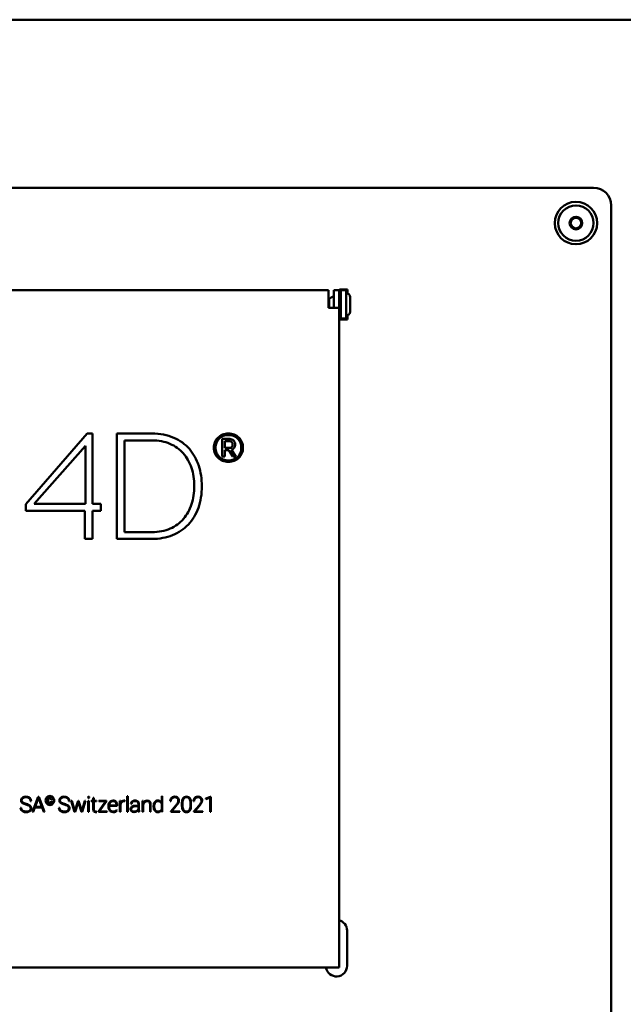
# Model space of a CAD drawing. Header units: millimetres. Extents: x 90 to 4401, y 90 to 14724.
# Tile 14 of 17: x 2289 to 2460, y 1934 to 2213. Entities that reach past the tile are written whole.
import ezdxf

# ---------------------------------------------------------------- set-up
doc = ezdxf.new("R2010")
doc.units = ezdxf.units.MM
doc.header["$LTSCALE"] = 15
doc.layers.add('Visible (ISO)', color=7, linetype='Continuous', lineweight=50)

msp = doc.modelspace()

# ---------------------------------------------------------------- linework, layer by layer
at = {"layer": 'Visible (ISO)'}
for p, q in [((1760.42, 2212.87), (2752.42, 2212.87)), ((1760.42, 2212.87), (2752.42, 2212.87)), ((2061.42, 2165.37), (2451.42, 2165.37)), ((2456.42, 2160.37), (2456.42, 1760.37)), ((2136.42, 2136.37), (2376.42, 2136.37)), ((2376.42, 2133.37), (2376.42, 2136.37)), ((2379.42, 2136.37), (2377.92, 2136.37)), ((2377.92, 2134.37), (2377.92, 2136.37)), ((2379.42, 2136.37), (2379.42, 2134.37)), ((2379.55, 2133.97), (2379.55, 2136.62)), ((2379.55, 2136.62), (2381.8, 2136.62)), ((2379.55, 2136.37), (2379.82, 2136.37)), ((2379.82, 2136.37), (2379.92, 2136.37)), ((2379.92, 2128.37), (2379.92, 2136.37)), ((2381.42, 2136.37), (2379.92, 2136.37)), ((2381.42, 2136.37), (2381.42, 2128.37)), ((2381.8, 2136.62), (2381.8, 2135.48)), ((2376.42, 2133.37), (2376.42, 2131.37)), ((2376.62, 2133.94), (2376.62, 2131.37)), ((2377.92, 2131.37), (2377.92, 2134.37)), ((2379.42, 2134.37), (2379.42, 2131.37)), ((2379.92, 2133.97), (2379.42, 2133.97)), ((2382.52, 2130.3), (2382.52, 2134.45)), ((2379.42, 2131.37), (2376.42, 2131.37)), ((2379.42, 2131.37), (2379.42, 1944.87)), ((2379.92, 2130.77), (2379.42, 2130.77)), ((2379.55, 2128.12), (2379.55, 2130.77)), ((2379.82, 2128.37), (2379.55, 2128.37)), ((2381.8, 2128.12), (2379.55, 2128.12)), ((2379.82, 2128.37), (2379.92, 2128.37)), ((2379.92, 2128.37), (2381.42, 2128.37)), ((2381.8, 2129.26), (2381.8, 2128.12)), ((2290.81, 2075.88), (2308.15, 2095.86)), ((2308.15, 2095.86), (2309.64, 2095.86)), ((2309.64, 2095.86), (2309.64, 2075.97)), ((2316.56, 2066.07), (2316.56, 2095.86)), ((2316.56, 2095.86), (2326.46, 2095.86)), ((2326.46, 2093.93), (2318.7, 2093.93)), ((2318.7, 2093.93), (2318.7, 2068)), ((2346.39, 2094.35), (2348.52, 2094.35)), ((2346.39, 2089.37), (2346.39, 2094.35)), ((2347.12, 2093.7), (2347.12, 2091.8)), ((2348.46, 2093.7), (2347.12, 2093.7)), ((2307.68, 2092.4), (2293.2, 2075.97)), ((2307.68, 2075.97), (2307.68, 2092.4)), ((2347.12, 2091.8), (2348.49, 2091.8)), ((2347.12, 2091.17), (2347.12, 2089.37)), ((2348.24, 2091.17), (2347.12, 2091.17)), ((2349.37, 2089.37), (2348.24, 2091.17)), ((2348.97, 2091.28), (2350.18, 2089.37)), ((2347.12, 2089.37), (2346.39, 2089.37)), ((2350.18, 2089.37), (2349.37, 2089.37)), ((2290.81, 2074.01), (2290.81, 2075.88)), ((2307.51, 2074.01), (2290.81, 2074.01)), ((2293.2, 2075.97), (2307.68, 2075.97)), ((2307.51, 2066.07), (2307.51, 2074.01)), ((2309.64, 2075.97), (2312.02, 2075.97)), ((2312.02, 2074.03), (2309.64, 2074.01)), ((2309.64, 2074.01), (2309.64, 2066.07)), ((2312.02, 2075.97), (2312.02, 2074.03)), ((2309.64, 2066.07), (2307.51, 2066.07)), ((2326.46, 2066.07), (2316.56, 2066.07)), ((2318.7, 2068), (2326.46, 2068)), ((2319.48, 1993.38), (2319.64, 1993.38)), ((2319.48, 1988.88), (2319.48, 1993.38)), ((2319.64, 1993.38), (2319.64, 1988.88)), ((2329.25, 1991.47), (2329.25, 1993.38)), ((2329.25, 1993.38), (2329.41, 1993.38)), ((2329.41, 1993.38), (2329.41, 1988.88)), ((2292.32, 1991.94), (2292.16, 1991.94)), ((2292.71, 1988.88), (2294.31, 1993.14)), ((2294.4, 1992.95), (2293.42, 1990.31)), ((2294.31, 1993.14), (2294.5, 1993.14)), ((2295.39, 1990.31), (2294.4, 1992.95)), ((2294.5, 1993.14), (2296.1, 1988.88)), ((2297.06, 1992.06), (2297.06, 1992.19)), ((2297.15, 1992.18), (2297.15, 1992.05)), ((2298.12, 1992.31), (2298.03, 1992.31)), ((2298.03, 1991.93), (2298.11, 1991.93)), ((2303.13, 1991.94), (2302.97, 1991.94)), ((2304.58, 1988.88), (2303.67, 1992.05)), ((2303.67, 1992.05), (2303.85, 1992.05)), ((2303.85, 1992.05), (2304.49, 1989.8)), ((2304.67, 1989.11), (2305.6, 1992.05)), ((2305.51, 1991.26), (2304.74, 1988.88)), ((2305.67, 1991.83), (2305.51, 1991.26)), ((2305.6, 1992.05), (2305.76, 1992.05)), ((2305.82, 1991.26), (2305.67, 1991.83)), ((2305.76, 1992.05), (2306.68, 1989.11)), ((2306.61, 1988.88), (2305.82, 1991.26)), ((2307.69, 1992.05), (2306.76, 1988.88)), ((2306.86, 1989.8), (2307.5, 1992.05)), ((2307.5, 1992.05), (2307.69, 1992.05)), ((2308.5, 1988.88), (2308.5, 1992.05)), ((2308.5, 1992.05), (2308.66, 1992.05)), ((2308.66, 1992.05), (2308.66, 1988.88)), ((2309.31, 1991.89), (2309.31, 1992.05)), ((2309.31, 1992.05), (2309.89, 1992.05)), ((2309.89, 1991.89), (2309.31, 1991.89)), ((2309.89, 1992.05), (2309.89, 1992.9)), ((2309.89, 1992.9), (2310.05, 1992.9)), ((2309.89, 1989.62), (2309.89, 1991.89)), ((2310.05, 1992.9), (2310.05, 1992.05)), ((2310.05, 1992.05), (2310.78, 1992.05)), ((2310.78, 1991.89), (2310.05, 1991.89)), ((2310.05, 1991.89), (2310.05, 1989.64)), ((2310.78, 1992.05), (2310.78, 1991.89)), ((2311.35, 1989.01), (2313.43, 1991.89)), ((2311.44, 1992.05), (2313.65, 1992.05)), ((2311.44, 1991.89), (2311.44, 1992.05)), ((2313.43, 1991.89), (2311.44, 1991.89)), ((2313.65, 1991.91), (2311.56, 1989.04)), ((2313.65, 1992.05), (2313.65, 1991.91)), ((2314.17, 1990.39), (2314.17, 1990.53)), ((2316.7, 1990.57), (2314.32, 1990.57)), ((2314.32, 1990.57), (2314.32, 1990.4)), ((2314.33, 1990.73), (2316.54, 1990.73)), ((2316.54, 1990.73), (2316.54, 1990.77)), ((2316.7, 1990.74), (2316.7, 1990.57)), ((2317.44, 1992.05), (2317.6, 1992.05)), ((2317.44, 1988.88), (2317.44, 1992.05)), ((2317.6, 1992.05), (2317.6, 1991.39)), ((2317.6, 1990.95), (2317.6, 1988.88)), ((2318.83, 1991.93), (2318.63, 1991.95)), ((2318.85, 1992.07), (2318.83, 1991.93)), ((2320.69, 1991.18), (2320.53, 1991.18)), ((2321.89, 1990.65), (2322.67, 1990.65)), ((2322.67, 1990.49), (2321.94, 1990.49)), ((2322.67, 1990.65), (2322.67, 1991.11)), ((2322.67, 1989.74), (2322.67, 1990.49)), ((2322.83, 1991.13), (2322.83, 1989.61)), ((2323.84, 1992.05), (2324, 1992.05)), ((2323.84, 1988.88), (2323.84, 1992.05)), ((2324, 1992.05), (2324, 1991.31)), ((2324, 1990.91), (2324, 1988.88)), ((2325.98, 1988.88), (2325.98, 1990.95)), ((2326.13, 1990.95), (2326.13, 1988.88)), ((2326.98, 1990.45), (2326.98, 1990.5)), ((2329.25, 1989.66), (2329.25, 1991.15)), ((2331.84, 1991.94), (2331.68, 1991.94)), ((2331.79, 1989.04), (2333.24, 1990.72)), ((2333.29, 1990.54), (2332, 1989.04)), ((2333.55, 1990.86), (2333.29, 1990.54)), ((2334.99, 1990.63), (2334.99, 1991.4)), ((2335.15, 1991.39), (2335.15, 1990.62)), ((2337.38, 1990.64), (2337.38, 1991.4)), ((2337.54, 1991.39), (2337.54, 1990.62)), ((2338.41, 1991.94), (2338.25, 1991.94)), ((2338.35, 1989.04), (2339.81, 1990.72)), ((2339.85, 1990.54), (2338.56, 1989.04)), ((2340.12, 1990.86), (2339.85, 1990.54)), ((2341.74, 1992.66), (2343.09, 1993.15)), ((2342.96, 1992.94), (2341.74, 1992.48)), ((2341.74, 1992.48), (2341.74, 1992.66)), ((2342.96, 1988.88), (2342.96, 1992.94)), ((2343.09, 1993.15), (2343.12, 1993.15)), ((2343.12, 1993.15), (2343.12, 1988.88)), ((2289.35, 1990.08), (2289.51, 1990.08)), ((2292.88, 1988.88), (2292.71, 1988.88)), ((2293.36, 1990.15), (2292.88, 1988.88)), ((2295.45, 1990.15), (2293.36, 1990.15)), ((2293.42, 1990.31), (2295.39, 1990.31)), ((2295.92, 1988.88), (2295.45, 1990.15)), ((2296.1, 1988.88), (2295.92, 1988.88)), ((2300.16, 1990.08), (2300.32, 1990.08)), ((2304.49, 1989.8), (2304.67, 1989.11)), ((2304.74, 1988.88), (2304.58, 1988.88)), ((2306.76, 1988.88), (2306.61, 1988.88)), ((2306.68, 1989.11), (2306.86, 1989.8)), ((2308.66, 1988.88), (2308.5, 1988.88)), ((2310.85, 1989.01), (2310.87, 1988.86)), ((2311.35, 1988.88), (2311.35, 1989.01)), ((2313.82, 1988.88), (2311.35, 1988.88)), ((2311.56, 1989.04), (2313.82, 1989.04)), ((2313.82, 1989.04), (2313.82, 1988.88)), ((2316.49, 1989.41), (2316.61, 1989.33)), ((2317.6, 1988.88), (2317.44, 1988.88)), ((2319.64, 1988.88), (2319.48, 1988.88)), ((2322.91, 1988.88), (2322.73, 1988.88)), ((2322.91, 1988.91), (2322.91, 1988.88)), ((2324, 1988.88), (2323.84, 1988.88)), ((2326.13, 1988.88), (2325.98, 1988.88)), ((2329.25, 1988.88), (2329.25, 1989.39)), ((2329.41, 1988.88), (2329.25, 1988.88)), ((2331.79, 1988.88), (2331.79, 1989.04)), ((2334.34, 1988.88), (2331.79, 1988.88)), ((2332, 1989.04), (2334.34, 1989.04)), ((2334.34, 1989.04), (2334.34, 1988.88)), ((2338.35, 1988.88), (2338.35, 1989.04)), ((2340.91, 1988.88), (2338.35, 1988.88)), ((2338.56, 1989.04), (2340.91, 1989.04)), ((2340.91, 1989.04), (2340.91, 1988.88)), ((2343.12, 1988.88), (2342.96, 1988.88)), ((2381.67, 1955.37), (2381.67, 1945.37)), ((2376.42, 1944.87), (2136.42, 1944.87)), ((2376.42, 1944.87), (2379.42, 1944.87))]:
    msp.add_line(p, q, dxfattribs=at)
for radius in [6, 5, 1.8, 1.5]:
    msp.add_circle((2446.42, 2155.37), radius, dxfattribs=at)
for centre, radius, start, end in [((2451.42, 2160.37), 5, 0, 90), ((2381.42, 2134.45), 1.1, 0, 90), ((2378.22, 2132.37), 2.24, 97.6967, 135.5847), ((2381.42, 2130.3), 1.1, 270, 0), ((2378.67, 1955.37), 3, 0, 75.5225), ((2378.67, 1945.37), 3, 189.5941, 0)]:
    msp.add_arc(centre, radius, start, end, dxfattribs=at)
for points in [[(2444.8, 2154.61), (2444.88, 2155.5), (2444.95, 2156.39)], [(2444.95, 2156.39), (2445.76, 2156.77), (2446.57, 2157.15)], [(2446.57, 2157.15), (2447.31, 2156.64), (2448.04, 2156.13)], [(2448.04, 2156.13), (2447.97, 2155.24), (2447.89, 2154.35)], [(2446.27, 2153.59), (2445.54, 2154.1), (2444.8, 2154.61)], [(2447.89, 2154.35), (2447.08, 2153.97), (2446.27, 2153.59)]]:
    msp.add_rational_spline(points, [1.00305832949, 1.15823199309, 1.00305832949], degree=2, dxfattribs=at)
for points in [[(2326.46, 2095.86), (2328.81, 2095.86), (2330.88, 2095.47), (2332.65, 2094.69)], [(2331.58, 2092.97), (2330.1, 2093.61), (2328.39, 2093.93), (2326.46, 2093.93)], [(2332.65, 2094.69), (2334.43, 2093.9), (2335.9, 2092.84), (2337.08, 2091.5)], [(2349.07, 2093.44), (2348.91, 2093.61), (2348.7, 2093.7), (2348.46, 2093.7)], [(2348.52, 2094.35), (2348.75, 2094.35), (2348.95, 2094.31), (2349.13, 2094.22)], [(2349.13, 2094.22), (2349.32, 2094.12), (2349.48, 2094), (2349.61, 2093.85)], [(2349.61, 2093.85), (2349.74, 2093.7), (2349.85, 2093.53), (2349.92, 2093.33)], [(2335.34, 2090.28), (2334.32, 2091.43), (2333.06, 2092.32), (2331.58, 2092.97)], [(2337.08, 2091.5), (2338.25, 2090.15), (2339.14, 2088.58), (2339.72, 2086.78)], [(2348.49, 2091.8), (2348.76, 2091.8), (2348.96, 2091.89), (2349.11, 2092.07)], [(2349.74, 2091.82), (2349.54, 2091.54), (2349.29, 2091.36), (2348.97, 2091.28)], [(2337.67, 2086.19), (2337.14, 2087.77), (2336.36, 2089.13), (2335.34, 2090.28)], [(2338.46, 2081.01), (2338.46, 2082.88), (2338.2, 2084.61), (2337.67, 2086.19)], [(2337.69, 2075.87), (2338.21, 2077.45), (2338.46, 2079.16), (2338.46, 2081.01)], [(2335.4, 2071.73), (2336.41, 2072.91), (2337.17, 2074.28), (2337.69, 2075.87)], [(2339.62, 2074.86), (2338.96, 2073.03), (2338.02, 2071.46), (2336.79, 2070.16)], [(2331.64, 2068.98), (2333.14, 2069.64), (2334.39, 2070.56), (2335.4, 2071.73)], [(2326.46, 2068), (2328.42, 2068), (2330.15, 2068.32), (2331.64, 2068.98)], [(2336.79, 2070.16), (2335.55, 2068.86), (2334.06, 2067.85), (2332.32, 2067.14)], [(2332.32, 2067.14), (2330.57, 2066.42), (2328.62, 2066.07), (2326.46, 2066.07)], [(2290.02, 1991.3), (2289.84, 1991.4), (2289.7, 1991.52), (2289.62, 1991.66)], [(2289.95, 1991.55), (2290.15, 1991.39), (2290.48, 1991.25), (2290.94, 1991.13)], [(2290.85, 1990.99), (2290.48, 1991.1), (2290.21, 1991.2), (2290.02, 1991.3)], [(2291.68, 1990.7), (2291.5, 1990.79), (2291.22, 1990.89), (2290.85, 1990.99)], [(2290.94, 1991.13), (2291.4, 1991.01), (2291.74, 1990.87), (2291.96, 1990.72)], [(2292.08, 1990.36), (2291.99, 1990.49), (2291.86, 1990.6), (2291.68, 1990.7)], [(2292.16, 1991.94), (2292.16, 1992.26), (2292.05, 1992.52), (2291.81, 1992.73)], [(2297.06, 1992.19), (2297.06, 1992.38), (2297.11, 1992.54), (2297.21, 1992.67)], [(2297.21, 1991.58), (2297.11, 1991.7), (2297.06, 1991.86), (2297.06, 1992.06)], [(2297.15, 1992.05), (2297.15, 1991.88), (2297.19, 1991.74), (2297.28, 1991.64)], [(2298.03, 1992.31), (2298.03, 1992.46), (2297.99, 1992.57), (2297.92, 1992.65)], [(2297.98, 1992.71), (2298.07, 1992.61), (2298.12, 1992.48), (2298.12, 1992.31)], [(2298.11, 1991.93), (2298.11, 1991.76), (2298.07, 1991.62), (2297.98, 1991.53)], [(2300.83, 1991.3), (2300.64, 1991.4), (2300.51, 1991.52), (2300.42, 1991.66)], [(2300.75, 1991.55), (2300.96, 1991.39), (2301.29, 1991.25), (2301.75, 1991.13)], [(2301.66, 1990.99), (2301.29, 1991.1), (2301.01, 1991.2), (2300.83, 1991.3)], [(2302.49, 1990.7), (2302.3, 1990.79), (2302.03, 1990.89), (2301.66, 1990.99)], [(2301.75, 1991.13), (2302.21, 1991.01), (2302.55, 1990.87), (2302.77, 1990.72)], [(2302.89, 1990.36), (2302.8, 1990.49), (2302.67, 1990.6), (2302.49, 1990.7)], [(2302.97, 1991.94), (2302.97, 1992.26), (2302.85, 1992.52), (2302.62, 1992.73)], [(2314.17, 1990.53), (2314.17, 1990.82), (2314.23, 1991.09), (2314.34, 1991.33)], [(2314.71, 1991.6), (2314.5, 1991.37), (2314.37, 1991.08), (2314.33, 1990.73)], [(2314.34, 1991.33), (2314.46, 1991.57), (2314.62, 1991.76), (2314.83, 1991.9)], [(2315.5, 1991.95), (2315.19, 1991.95), (2314.93, 1991.83), (2314.71, 1991.6)], [(2316.03, 1991.79), (2315.87, 1991.9), (2315.69, 1991.95), (2315.5, 1991.95)], [(2316.41, 1991.36), (2316.31, 1991.55), (2316.19, 1991.69), (2316.03, 1991.79)], [(2316.36, 1991.73), (2316.59, 1991.48), (2316.7, 1991.15), (2316.7, 1990.74)], [(2316.54, 1990.77), (2316.54, 1990.98), (2316.5, 1991.18), (2316.41, 1991.36)], [(2317.95, 1991.69), (2317.77, 1991.51), (2317.65, 1991.27), (2317.6, 1990.95)], [(2318.63, 1991.95), (2318.36, 1991.95), (2318.13, 1991.86), (2317.95, 1991.69)], [(2320.53, 1991.18), (2320.53, 1991.44), (2320.64, 1991.66), (2320.87, 1991.84)], [(2320.98, 1991.73), (2320.78, 1991.58), (2320.69, 1991.39), (2320.69, 1991.18)], [(2321.94, 1990.49), (2321.48, 1990.49), (2321.14, 1990.4), (2320.9, 1990.22)], [(2322.67, 1991.11), (2322.67, 1991.38), (2322.58, 1991.58), (2322.42, 1991.73)], [(2322.52, 1991.85), (2322.72, 1991.68), (2322.82, 1991.44), (2322.83, 1991.13)], [(2324, 1991.31), (2324.11, 1991.56), (2324.26, 1991.75), (2324.46, 1991.89)], [(2324.41, 1991.66), (2324.21, 1991.46), (2324.07, 1991.21), (2324, 1990.91)], [(2325.98, 1990.95), (2325.97, 1991.29), (2325.91, 1991.54), (2325.77, 1991.7)], [(2325.88, 1991.82), (2326.05, 1991.63), (2326.13, 1991.34), (2326.13, 1990.95)], [(2326.98, 1990.5), (2326.98, 1991), (2327.09, 1991.4), (2327.3, 1991.68)], [(2327.3, 1989.26), (2327.09, 1989.55), (2326.98, 1989.95), (2326.98, 1990.45)], [(2327.42, 1991.56), (2327.23, 1991.31), (2327.14, 1990.93), (2327.14, 1990.43)], [(2327.14, 1990.43), (2327.14, 1989.99), (2327.23, 1989.63), (2327.41, 1989.37)], [(2328.81, 1991.95), (2328.99, 1991.84), (2329.14, 1991.68), (2329.25, 1991.47)], [(2331.68, 1991.94), (2331.68, 1992.17), (2331.74, 1992.38), (2331.84, 1992.58)], [(2331.98, 1992.5), (2331.89, 1992.33), (2331.84, 1992.15), (2331.84, 1991.94)], [(2332.37, 1992.9), (2332.2, 1992.8), (2332.07, 1992.67), (2331.98, 1992.5)], [(2335.33, 1989.3), (2335.1, 1989.61), (2334.99, 1990.06), (2334.99, 1990.63)], [(2335.44, 1992.61), (2335.24, 1992.32), (2335.15, 1991.91), (2335.15, 1991.39)], [(2335.15, 1990.62), (2335.15, 1990.11), (2335.25, 1989.71), (2335.44, 1989.42)], [(2337.38, 1991.4), (2337.38, 1991.92), (2337.28, 1992.32), (2337.09, 1992.61)], [(2337.09, 1989.42), (2337.29, 1989.71), (2337.38, 1990.11), (2337.38, 1990.64)], [(2337.54, 1990.62), (2337.54, 1990.05), (2337.43, 1989.6), (2337.21, 1989.29)], [(2338.25, 1991.94), (2338.25, 1992.17), (2338.3, 1992.38), (2338.41, 1992.58)], [(2338.55, 1992.5), (2338.45, 1992.33), (2338.41, 1992.15), (2338.41, 1991.94)], [(2338.93, 1992.9), (2338.77, 1992.8), (2338.64, 1992.67), (2338.55, 1992.5)], [(2289.51, 1990.08), (2289.51, 1989.73), (2289.64, 1989.46), (2289.9, 1989.27)], [(2292.21, 1989.9), (2292.21, 1990.08), (2292.16, 1990.24), (2292.08, 1990.36)], [(2300.32, 1990.08), (2300.32, 1989.73), (2300.45, 1989.46), (2300.71, 1989.27)], [(2303.02, 1989.9), (2303.02, 1990.08), (2302.97, 1990.24), (2302.89, 1990.36)], [(2310.05, 1989.01), (2309.95, 1989.14), (2309.9, 1989.34), (2309.89, 1989.62)], [(2310.05, 1989.64), (2310.05, 1989.41), (2310.09, 1989.25), (2310.16, 1989.14)], [(2314.35, 1989.59), (2314.23, 1989.83), (2314.17, 1990.1), (2314.17, 1990.39)], [(2314.32, 1990.4), (2314.32, 1990.14), (2314.38, 1989.9), (2314.49, 1989.68)], [(2314.85, 1989.03), (2314.64, 1989.17), (2314.47, 1989.35), (2314.35, 1989.59)], [(2314.49, 1989.68), (2314.6, 1989.46), (2314.74, 1989.29), (2314.94, 1989.17)], [(2315.55, 1988.82), (2315.3, 1988.82), (2315.06, 1988.89), (2314.85, 1989.03)], [(2316.61, 1989.33), (2316.37, 1988.99), (2316.02, 1988.82), (2315.55, 1988.82)], [(2316.1, 1989.09), (2316.25, 1989.16), (2316.38, 1989.26), (2316.49, 1989.41)], [(2320.83, 1989.18), (2320.99, 1989.05), (2321.18, 1988.98), (2321.42, 1988.98)], [(2321.42, 1988.98), (2321.72, 1988.98), (2321.97, 1989.05), (2322.19, 1989.18)], [(2322.67, 1989.46), (2322.54, 1989.26), (2322.37, 1989.1), (2322.15, 1988.99)], [(2322.19, 1989.18), (2322.4, 1989.31), (2322.56, 1989.5), (2322.67, 1989.74)], [(2322.73, 1988.88), (2322.69, 1989.01), (2322.67, 1989.21), (2322.67, 1989.46)], [(2322.83, 1989.61), (2322.83, 1989.27), (2322.85, 1989.03), (2322.91, 1988.91)]]:
    msp.add_open_spline(points, degree=3, dxfattribs=at)
for points, knots in [([(2348.11, 2087.85), (2347.52, 2087.85), (2346.98, 2087.96), (2346.48, 2088.16), (2345.98, 2088.36), (2345.55, 2088.64), (2345.18, 2089), (2344.81, 2089.36), (2344.53, 2089.78), (2344.32, 2090.27), (2344.11, 2090.76), (2344.01, 2091.29), (2344.01, 2091.87), (2344.01, 2092.44), (2344.11, 2092.97), (2344.32, 2093.46), (2344.53, 2093.94), (2344.81, 2094.37), (2345.18, 2094.72), (2345.55, 2095.08), (2345.98, 2095.35), (2346.48, 2095.56), (2346.98, 2095.76), (2347.52, 2095.86), (2348.11, 2095.86), (2348.71, 2095.86), (2349.25, 2095.76), (2349.76, 2095.56), (2350.26, 2095.35), (2350.69, 2095.08), (2351.06, 2094.72), (2351.43, 2094.37), (2351.72, 2093.94), (2351.93, 2093.46), (2352.14, 2092.97), (2352.24, 2092.44), (2352.24, 2091.87), (2352.24, 2091.29), (2352.14, 2090.76), (2351.93, 2090.27), (2351.72, 2089.78), (2351.43, 2089.36), (2351.06, 2089), (2350.69, 2088.64), (2350.26, 2088.36), (2349.76, 2088.16), (2349.25, 2087.96), (2348.71, 2087.85), (2348.11, 2087.85)], [-16, -16, -16, -16, -15, -15, -15, -14, -14, -14, -13, -13, -13, -12, -12, -12, -11, -11, -11, -10, -10, -10, -9, -9, -9, -8, -8, -8, -7, -7, -7, -6, -6, -6, -5, -5, -5, -4, -4, -4, -3, -3, -3, -2, -2, -2, -1, -1, -1, 0, 0, 0, 0]), ([(2348.11, 2088.27), (2348.63, 2088.27), (2349.11, 2088.35), (2349.56, 2088.53), (2350, 2088.7), (2350.39, 2088.95), (2350.71, 2089.26), (2351.04, 2089.58), (2351.3, 2089.96), (2351.49, 2090.4), (2351.68, 2090.84), (2351.77, 2091.33), (2351.77, 2091.86), (2351.77, 2092.37), (2351.68, 2092.84), (2351.5, 2093.28), (2351.31, 2093.71), (2351.06, 2094.09), (2350.73, 2094.42), (2350.41, 2094.74), (2350.02, 2094.99), (2349.57, 2095.17), (2349.12, 2095.35), (2348.64, 2095.44), (2348.11, 2095.44), (2347.59, 2095.44), (2347.1, 2095.35), (2346.66, 2095.17), (2346.21, 2094.99), (2345.82, 2094.74), (2345.5, 2094.42), (2345.18, 2094.09), (2344.93, 2093.71), (2344.75, 2093.28), (2344.57, 2092.84), (2344.48, 2092.37), (2344.48, 2091.87), (2344.48, 2091.36), (2344.57, 2090.88), (2344.75, 2090.44), (2344.93, 2090), (2345.18, 2089.62), (2345.5, 2089.3), (2345.82, 2088.98), (2346.21, 2088.73), (2346.66, 2088.54), (2347.1, 2088.36), (2347.59, 2088.27), (2348.11, 2088.27)], [-16, -16, -16, -16, -15, -15, -15, -14, -14, -14, -13, -13, -13, -12, -12, -12, -11, -11, -11, -10, -10, -10, -9, -9, -9, -8, -8, -8, -7, -7, -7, -6, -6, -6, -5, -5, -5, -4, -4, -4, -3, -3, -3, -2, -2, -2, -1, -1, -1, 0, 0, 0, 0]), ([(2349.11, 2092.07), (2349.25, 2092.25), (2349.32, 2092.48), (2349.32, 2092.76), (2349.32, 2093.04), (2349.24, 2093.27), (2349.07, 2093.44)], [-3, -3, -3, -3, -2, -2, -2, -1, -1, -1, -1]), ([(2349.92, 2093.33), (2350, 2093.14), (2350.03, 2092.95), (2350.03, 2092.76), (2350.03, 2092.41), (2349.93, 2092.1), (2349.74, 2091.82)], [-6, -6, -6, -6, -5, -5, -5, -4, -4, -4, -4]), ([(2339.72, 2086.78), (2340.31, 2084.97), (2340.61, 2083.05), (2340.61, 2081.01), (2340.61, 2078.74), (2340.28, 2076.69), (2339.62, 2074.86)], [-7, -7, -7, -7, -6, -6, -6, -5, -5, -5, -5]), ([(2289.88, 1992.91), (2290.14, 1993.11), (2290.48, 1993.2), (2290.9, 1993.2), (2291.17, 1993.2), (2291.42, 1993.15), (2291.64, 1993.04)], [-9, -9, -9, -9, -8, -8, -8, -7, -7, -7, -7]), ([(2296.41, 1992.12), (2296.41, 1992.35), (2296.46, 1992.56), (2296.56, 1992.76), (2296.67, 1992.96), (2296.82, 1993.11), (2297.01, 1993.23), (2297.2, 1993.34), (2297.4, 1993.4), (2297.62, 1993.4), (2297.84, 1993.4), (2298.04, 1993.34), (2298.23, 1993.23), (2298.42, 1993.11), (2298.56, 1992.96), (2298.67, 1992.76), (2298.78, 1992.56), (2298.83, 1992.35), (2298.83, 1992.12), (2298.83, 1991.89), (2298.78, 1991.68), (2298.67, 1991.49), (2298.57, 1991.29), (2298.42, 1991.14), (2298.24, 1991.02), (2298.05, 1990.9), (2297.84, 1990.84), (2297.62, 1990.84), (2297.39, 1990.84), (2297.19, 1990.9), (2297, 1991.02), (2296.81, 1991.14), (2296.66, 1991.29), (2296.56, 1991.49), (2296.46, 1991.68), (2296.41, 1991.89), (2296.41, 1992.12)], [-12, -12, -12, -12, -11, -11, -11, -10, -10, -10, -9, -9, -9, -8, -8, -8, -7, -7, -7, -6, -6, -6, -5, -5, -5, -4, -4, -4, -3, -3, -3, -2, -2, -2, -1, -1, -1, 0, 0, 0, 0]), ([(2296.5, 1992.12), (2296.5, 1991.91), (2296.55, 1991.71), (2296.65, 1991.52), (2296.75, 1991.34), (2296.89, 1991.19), (2297.06, 1991.09), (2297.23, 1990.99), (2297.42, 1990.93), (2297.62, 1990.93), (2297.82, 1990.93), (2298, 1990.99), (2298.18, 1991.09), (2298.35, 1991.2), (2298.49, 1991.35), (2298.59, 1991.53), (2298.68, 1991.71), (2298.73, 1991.91), (2298.73, 1992.12), (2298.73, 1992.33), (2298.68, 1992.53), (2298.59, 1992.71), (2298.49, 1992.9), (2298.35, 1993.04), (2298.18, 1993.15), (2298, 1993.25), (2297.82, 1993.3), (2297.62, 1993.3), (2297.42, 1993.3), (2297.24, 1993.25), (2297.06, 1993.15), (2296.89, 1993.04), (2296.75, 1992.9), (2296.65, 1992.72), (2296.55, 1992.54), (2296.5, 1992.34), (2296.5, 1992.12)], [-12, -12, -12, -12, -11, -11, -11, -10, -10, -10, -9, -9, -9, -8, -8, -8, -7, -7, -7, -6, -6, -6, -5, -5, -5, -4, -4, -4, -3, -3, -3, -2, -2, -2, -1, -1, -1, 0, 0, 0, 0]), ([(2300.69, 1992.91), (2300.95, 1993.11), (2301.29, 1993.2), (2301.71, 1993.2), (2301.98, 1993.2), (2302.23, 1993.15), (2302.45, 1993.04)], [-9, -9, -9, -9, -8, -8, -8, -7, -7, -7, -7]), ([(2308.42, 1993.04), (2308.42, 1993.08), (2308.44, 1993.12), (2308.47, 1993.15), (2308.5, 1993.19), (2308.54, 1993.2), (2308.58, 1993.2), (2308.63, 1993.2), (2308.67, 1993.19), (2308.7, 1993.15), (2308.73, 1993.12), (2308.75, 1993.08), (2308.75, 1993.04), (2308.75, 1992.99), (2308.73, 1992.95), (2308.7, 1992.92), (2308.67, 1992.89), (2308.63, 1992.88), (2308.58, 1992.88), (2308.54, 1992.88), (2308.5, 1992.89), (2308.47, 1992.92), (2308.44, 1992.95), (2308.42, 1992.99), (2308.42, 1993.04)], [-8, -8, -8, -8, -7, -7, -7, -6, -6, -6, -5, -5, -5, -4, -4, -4, -3, -3, -3, -2, -2, -2, -1, -1, -1, 0, 0, 0, 0]), ([(2331.84, 1992.58), (2331.95, 1992.77), (2332.09, 1992.92), (2332.28, 1993.03), (2332.47, 1993.15), (2332.68, 1993.2), (2332.91, 1993.2), (2333.29, 1993.2), (2333.58, 1993.1), (2333.8, 1992.9)], [-15, -15, -15, -15, -14, -14, -14, -13, -13, -13, -12, -12, -12, -12]), ([(2334.99, 1991.4), (2334.99, 1991.97), (2335.1, 1992.41), (2335.33, 1992.73), (2335.55, 1993.05), (2335.86, 1993.2), (2336.26, 1993.2), (2336.67, 1993.2), (2336.98, 1993.05), (2337.21, 1992.73), (2337.43, 1992.41), (2337.54, 1991.97), (2337.54, 1991.39)], [-9, -9, -9, -9, -8, -8, -8, -7, -7, -7, -6, -6, -6, -5, -5, -5, -5]), ([(2338.41, 1992.58), (2338.51, 1992.77), (2338.66, 1992.92), (2338.85, 1993.03), (2339.03, 1993.15), (2339.24, 1993.2), (2339.48, 1993.2), (2339.85, 1993.2), (2340.15, 1993.1), (2340.36, 1992.9)], [-15, -15, -15, -15, -14, -14, -14, -13, -13, -13, -12, -12, -12, -12]), ([(2289.62, 1991.66), (2289.53, 1991.8), (2289.49, 1991.96), (2289.49, 1992.16), (2289.49, 1992.47), (2289.62, 1992.72), (2289.88, 1992.91)], [-7, -7, -7, -7, -6, -6, -6, -5, -5, -5, -5]), ([(2289.99, 1992.79), (2289.76, 1992.63), (2289.64, 1992.42), (2289.64, 1992.17), (2289.64, 1991.91), (2289.75, 1991.7), (2289.95, 1991.55)], [-17, -17, -17, -17, -16, -16, -16, -15, -15, -15, -15]), ([(2291.81, 1992.73), (2291.58, 1992.94), (2291.27, 1993.04), (2290.9, 1993.04), (2290.53, 1993.04), (2290.22, 1992.96), (2289.99, 1992.79)], [-15, -15, -15, -15, -14, -14, -14, -13, -13, -13, -13]), ([(2291.64, 1993.04), (2291.86, 1992.94), (2292.02, 1992.79), (2292.14, 1992.59), (2292.26, 1992.4), (2292.32, 1992.18), (2292.32, 1991.94)], [-11, -11, -11, -11, -10, -10, -10, -9, -9, -9, -9]), ([(2291.96, 1990.72), (2292.23, 1990.51), (2292.37, 1990.25), (2292.37, 1989.91), (2292.37, 1989.69), (2292.31, 1989.5), (2292.19, 1989.34)], [-21, -21, -21, -21, -20, -20, -20, -19, -19, -19, -19]), ([(2297.92, 1992.65), (2297.85, 1992.72), (2297.74, 1992.76), (2297.61, 1992.76), (2297.47, 1992.76), (2297.36, 1992.7), (2297.28, 1992.6), (2297.19, 1992.49), (2297.15, 1992.35), (2297.15, 1992.18)], [-14, -14, -14, -14, -13, -13, -13, -12, -12, -12, -11, -11, -11, -11]), ([(2297.21, 1992.67), (2297.31, 1992.79), (2297.44, 1992.85), (2297.61, 1992.85), (2297.77, 1992.85), (2297.89, 1992.8), (2297.98, 1992.71)], [-8, -8, -8, -8, -7, -7, -7, -6, -6, -6, -6]), ([(2297.98, 1991.53), (2297.89, 1991.44), (2297.77, 1991.39), (2297.61, 1991.39), (2297.44, 1991.39), (2297.31, 1991.45), (2297.21, 1991.58)], [-3, -3, -3, -3, -2, -2, -2, -1, -1, -1, -1]), ([(2297.28, 1991.64), (2297.36, 1991.54), (2297.47, 1991.48), (2297.61, 1991.48), (2297.89, 1991.48), (2298.03, 1991.63), (2298.03, 1991.93)], [-18, -18, -18, -18, -17, -17, -17, -16, -16, -16, -16]), ([(2300.42, 1991.66), (2300.34, 1991.8), (2300.3, 1991.96), (2300.3, 1992.16), (2300.3, 1992.47), (2300.43, 1992.72), (2300.69, 1992.91)], [-7, -7, -7, -7, -6, -6, -6, -5, -5, -5, -5]), ([(2300.8, 1992.79), (2300.57, 1992.63), (2300.45, 1992.42), (2300.45, 1992.17), (2300.45, 1991.91), (2300.55, 1991.7), (2300.75, 1991.55)], [-17, -17, -17, -17, -16, -16, -16, -15, -15, -15, -15]), ([(2302.62, 1992.73), (2302.39, 1992.94), (2302.08, 1993.04), (2301.71, 1993.04), (2301.33, 1993.04), (2301.03, 1992.96), (2300.8, 1992.79)], [-15, -15, -15, -15, -14, -14, -14, -13, -13, -13, -13]), ([(2302.45, 1993.04), (2302.66, 1992.94), (2302.83, 1992.79), (2302.95, 1992.59), (2303.07, 1992.4), (2303.13, 1992.18), (2303.13, 1991.94)], [-11, -11, -11, -11, -10, -10, -10, -9, -9, -9, -9]), ([(2302.77, 1990.72), (2303.04, 1990.51), (2303.18, 1990.25), (2303.18, 1989.91), (2303.18, 1989.69), (2303.12, 1989.5), (2302.99, 1989.34)], [-21, -21, -21, -21, -20, -20, -20, -19, -19, -19, -19]), ([(2314.83, 1991.9), (2315.03, 1992.04), (2315.25, 1992.11), (2315.5, 1992.11), (2315.85, 1992.11), (2316.14, 1991.98), (2316.36, 1991.73)], [-8, -8, -8, -8, -7, -7, -7, -6, -6, -6, -6]), ([(2317.6, 1991.39), (2317.68, 1991.61), (2317.81, 1991.78), (2317.98, 1991.91), (2318.15, 1992.04), (2318.37, 1992.11), (2318.63, 1992.11), (2318.72, 1992.11), (2318.8, 1992.1), (2318.85, 1992.07)], [-11, -11, -11, -11, -10, -10, -10, -9, -9, -9, -8, -8, -8, -8]), ([(2320.71, 1989.06), (2320.53, 1989.22), (2320.44, 1989.43), (2320.44, 1989.68), (2320.44, 1989.97), (2320.58, 1990.21), (2320.84, 1990.38), (2321.1, 1990.55), (2321.45, 1990.64), (2321.89, 1990.65)], [-7, -7, -7, -7, -6, -6, -6, -5, -5, -5, -4, -4, -4, -4]), ([(2320.87, 1991.84), (2321.1, 1992.02), (2321.37, 1992.11), (2321.7, 1992.11), (2322.04, 1992.11), (2322.31, 1992.02), (2322.52, 1991.85)], [-17, -17, -17, -17, -16, -16, -16, -15, -15, -15, -15]), ([(2322.42, 1991.73), (2322.25, 1991.87), (2322.01, 1991.95), (2321.7, 1991.95), (2321.41, 1991.95), (2321.17, 1991.87), (2320.98, 1991.73)], [-12, -12, -12, -12, -11, -11, -11, -10, -10, -10, -10]), ([(2325.77, 1991.7), (2325.63, 1991.87), (2325.42, 1991.95), (2325.12, 1991.95), (2324.85, 1991.95), (2324.61, 1991.85), (2324.41, 1991.66)], [-10, -10, -10, -10, -9, -9, -9, -8, -8, -8, -8]), ([(2324.46, 1991.89), (2324.66, 1992.04), (2324.88, 1992.11), (2325.13, 1992.11), (2325.47, 1992.11), (2325.72, 1992.01), (2325.88, 1991.82)], [-3, -3, -3, -3, -2, -2, -2, -1, -1, -1, -1]), ([(2327.3, 1991.68), (2327.51, 1991.96), (2327.8, 1992.11), (2328.18, 1992.11), (2328.41, 1992.11), (2328.62, 1992.05), (2328.81, 1991.95)], [-3, -3, -3, -3, -2, -2, -2, -1, -1, -1, -1]), ([(2329.25, 1991.15), (2329.07, 1991.68), (2328.71, 1991.95), (2328.17, 1991.95), (2327.85, 1991.95), (2327.6, 1991.82), (2327.42, 1991.56)], [-7, -7, -7, -7, -6, -6, -6, -5, -5, -5, -5]), ([(2333.68, 1992.78), (2333.5, 1992.96), (2333.24, 1993.04), (2332.91, 1993.04), (2332.71, 1993.04), (2332.53, 1993), (2332.37, 1992.9)], [-8, -8, -8, -8, -7, -7, -7, -6, -6, -6, -6]), ([(2333.24, 1990.72), (2333.48, 1990.99), (2333.66, 1991.24), (2333.78, 1991.46), (2333.89, 1991.68), (2333.95, 1991.87), (2333.95, 1992.06), (2333.95, 1992.37), (2333.86, 1992.61), (2333.68, 1992.78)], [-6, -6, -6, -6, -5, -5, -5, -4, -4, -4, -3, -3, -3, -3]), ([(2333.8, 1992.9), (2334.01, 1992.7), (2334.11, 1992.42), (2334.11, 1992.06), (2334.11, 1991.72), (2333.92, 1991.33), (2333.55, 1990.86)], [-17, -17, -17, -17, -16, -16, -16, -15, -15, -15, -15]), ([(2337.09, 1992.61), (2336.9, 1992.9), (2336.62, 1993.05), (2336.26, 1993.05), (2335.9, 1993.05), (2335.63, 1992.9), (2335.44, 1992.61)], [-3, -3, -3, -3, -2, -2, -2, -1, -1, -1, -1]), ([(2340.24, 1992.78), (2340.06, 1992.96), (2339.81, 1993.04), (2339.48, 1993.04), (2339.28, 1993.04), (2339.1, 1993), (2338.93, 1992.9)], [-8, -8, -8, -8, -7, -7, -7, -6, -6, -6, -6]), ([(2339.81, 1990.72), (2340.05, 1990.99), (2340.23, 1991.24), (2340.34, 1991.46), (2340.46, 1991.68), (2340.52, 1991.87), (2340.52, 1992.06), (2340.52, 1992.37), (2340.42, 1992.61), (2340.24, 1992.78)], [-6, -6, -6, -6, -5, -5, -5, -4, -4, -4, -3, -3, -3, -3]), ([(2340.36, 1992.9), (2340.57, 1992.7), (2340.68, 1992.42), (2340.68, 1992.06), (2340.68, 1991.72), (2340.49, 1991.33), (2340.12, 1990.86)], [-17, -17, -17, -17, -16, -16, -16, -15, -15, -15, -15]), ([(2290.09, 1988.97), (2289.84, 1989.08), (2289.66, 1989.22), (2289.53, 1989.41), (2289.41, 1989.6), (2289.35, 1989.83), (2289.35, 1990.08)], [-26, -26, -26, -26, -25, -25, -25, -24, -24, -24, -24]), ([(2289.9, 1989.27), (2290.16, 1989.08), (2290.5, 1988.98), (2290.92, 1988.98), (2291.29, 1988.98), (2291.6, 1989.06), (2291.84, 1989.24), (2292.09, 1989.41), (2292.21, 1989.63), (2292.21, 1989.9)], [-31, -31, -31, -31, -30, -30, -30, -29, -29, -29, -28, -28, -28, -28]), ([(2292.19, 1989.34), (2292.07, 1989.17), (2291.89, 1989.05), (2291.67, 1988.96), (2291.45, 1988.87), (2291.2, 1988.82), (2290.92, 1988.82), (2290.61, 1988.82), (2290.34, 1988.87), (2290.09, 1988.97)], [-24, -24, -24, -24, -23, -23, -23, -22, -22, -22, -21, -21, -21, -21]), ([(2300.9, 1988.97), (2300.65, 1989.08), (2300.47, 1989.22), (2300.34, 1989.41), (2300.22, 1989.6), (2300.16, 1989.83), (2300.16, 1990.08)], [-26, -26, -26, -26, -25, -25, -25, -24, -24, -24, -24]), ([(2300.71, 1989.27), (2300.97, 1989.08), (2301.31, 1988.98), (2301.73, 1988.98), (2302.1, 1988.98), (2302.41, 1989.06), (2302.65, 1989.24), (2302.89, 1989.41), (2303.02, 1989.63), (2303.02, 1989.9)], [-31, -31, -31, -31, -30, -30, -30, -29, -29, -29, -28, -28, -28, -28]), ([(2302.99, 1989.34), (2302.87, 1989.17), (2302.7, 1989.05), (2302.48, 1988.96), (2302.26, 1988.87), (2302.01, 1988.82), (2301.73, 1988.82), (2301.42, 1988.82), (2301.14, 1988.87), (2300.9, 1988.97)], [-24, -24, -24, -24, -23, -23, -23, -22, -22, -22, -21, -21, -21, -21]), ([(2310.87, 1988.86), (2310.81, 1988.83), (2310.7, 1988.82), (2310.54, 1988.82), (2310.31, 1988.82), (2310.15, 1988.88), (2310.05, 1989.01)], [-11, -11, -11, -11, -10, -10, -10, -9, -9, -9, -9]), ([(2310.16, 1989.14), (2310.24, 1989.03), (2310.36, 1988.98), (2310.53, 1988.98), (2310.62, 1988.98), (2310.72, 1988.99), (2310.85, 1989.01)], [-8, -8, -8, -8, -7, -7, -7, -6, -6, -6, -6]), ([(2314.94, 1989.17), (2315.13, 1989.04), (2315.33, 1988.98), (2315.55, 1988.98), (2315.77, 1988.98), (2315.95, 1989.01), (2316.1, 1989.09)], [-16, -16, -16, -16, -15, -15, -15, -14, -14, -14, -14]), ([(2320.9, 1990.22), (2320.7, 1990.07), (2320.6, 1989.89), (2320.6, 1989.67), (2320.6, 1989.48), (2320.68, 1989.32), (2320.83, 1989.18)], [-7, -7, -7, -7, -6, -6, -6, -5, -5, -5, -5]), ([(2322.15, 1988.99), (2321.94, 1988.88), (2321.69, 1988.82), (2321.42, 1988.82), (2321.13, 1988.82), (2320.89, 1988.9), (2320.71, 1989.06)], [-4, -4, -4, -4, -3, -3, -3, -2, -2, -2, -2]), ([(2329.25, 1989.39), (2329.14, 1989.21), (2329, 1989.07), (2328.81, 1988.97), (2328.62, 1988.87), (2328.41, 1988.82), (2328.17, 1988.82), (2327.8, 1988.82), (2327.51, 1988.97), (2327.3, 1989.26)], [-12, -12, -12, -12, -11, -11, -11, -10, -10, -10, -9, -9, -9, -9]), ([(2327.41, 1989.37), (2327.59, 1989.11), (2327.84, 1988.98), (2328.17, 1988.98), (2328.43, 1988.98), (2328.65, 1989.04), (2328.84, 1989.15), (2329.02, 1989.27), (2329.16, 1989.44), (2329.25, 1989.66)], [-4, -4, -4, -4, -3, -3, -3, -2, -2, -2, -1, -1, -1, -1]), ([(2337.21, 1989.29), (2336.98, 1988.98), (2336.67, 1988.82), (2336.27, 1988.82), (2335.87, 1988.82), (2335.56, 1988.98), (2335.33, 1989.3)], [-3, -3, -3, -3, -2, -2, -2, -1, -1, -1, -1]), ([(2335.44, 1989.42), (2335.64, 1989.12), (2335.92, 1988.98), (2336.27, 1988.98), (2336.62, 1988.98), (2336.9, 1989.12), (2337.09, 1989.42)], [-8, -8, -8, -8, -7, -7, -7, -6, -6, -6, -6])]:
    msp.add_open_spline(points, degree=3, knots=knots, dxfattribs=at)

doc.saveas('drawing.dxf')
